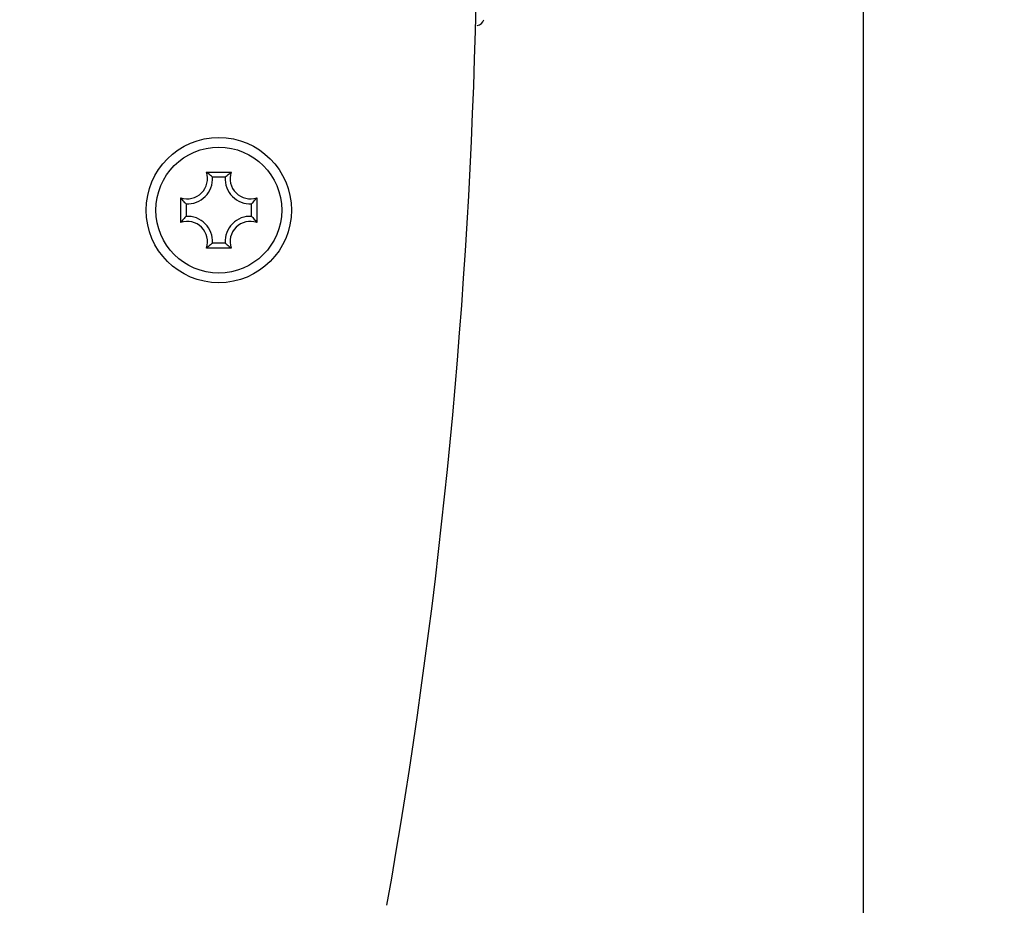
# Model space of a CAD drawing. Header units: millimetres. Extents: x 0 to 420, y 0 to 297.
# Tile 94 of 104: x 362 to 372, y 215 to 224. Entities that reach past the tile are written whole.
import ezdxf

# ---------------------------------------------------------------- set-up
doc = ezdxf.new("R2010")
doc.units = ezdxf.units.MM
doc.header["$LTSCALE"] = 23.1
doc.header["$PDMODE"] = 3
doc.header["$PDSIZE"] = 0.3125
doc.layers.get('0').update_dxf_attribs({"linetype": 'CONTINUOUS'})
doc.layers.get('Defpoints').update_dxf_attribs({"linetype": 'CONTINUOUS'})
doc.layers.add('DIM_PILOTEES', color=7, linetype='CONTINUOUS')
doc.styles.get("Standard").update_dxf_attribs({"font": 'txt', "width": 0.7})
doc.dimstyles.new('DIMSTYLE_1', dxfattribs={"dimtxt": 2.5, "dimasz": 3.5, "dimexe": 2, "dimexo": 0, "dimtad": 1, "dimdec": 0, "dimlfac": 4, "dimdsep": 46, "dimtxsty": 'Standard', "dimblk": '_FILLED', "dimblk1": '_FILLED', "dimblk2": '_FILLED', "dimcen": 0.09, "dimazin": 2, "dimtp": 0.5, "dimtm": 0.5, "dimtfac": 1, "dimtdec": 0, "dimtofl": 0, "dimtmove": 0, "dimatfit": 3, "dimldrblk": '_FILLED', "dimfxl": 0, "dimtolj": 1, "dimarcsym": 0})
doc.dimstyles.new('DIMSTYLE_5', dxfattribs={"dimtxt": 2.5, "dimasz": 3.5, "dimexe": 2, "dimexo": 0, "dimgap": 2.5, "dimtad": 1, "dimlfac": 4, "dimdsep": 46, "dimtxsty": 'Standard', "dimblk": '_FILLED', "dimblk1": '_FILLED', "dimblk2": '_FILLED', "dimcen": 0.09, "dimazin": 2, "dimtp": 0.5, "dimtm": 0.5, "dimtfac": 1, "dimtofl": 0, "dimtmove": 0, "dimatfit": 3, "dimldrblk": '_FILLED', "dimfxl": 0, "dimtolj": 1, "dimarcsym": 0})

# ---------------------------------------------------------------- blocks, each defined once
blk = doc.blocks.new('_FILLED')
at = {"color": 0, "linetype": 'ByBlock'}
blk.add_solid([(0, 0), (-1, 0.1429), (-1, -0.1429)], dxfattribs=at)
blk = doc.blocks.new('*D6')
at = {"layer": 'DIM_PILOTEES', "color": 2, "linetype": 'Continuous'}
for p, q in [((370.369, 250.876), (370.369, 152.328)), ((334.079, 188.243), (334.079, 152.328)), ((334.079, 154.328), (352.224, 154.328)), ((370.369, 154.328), (352.224, 154.328))]:
    blk.add_line(p, q, dxfattribs=at)
at = {"layer": 'DIM_PILOTEES', "color": 2, "linetype": 'Continuous', "xscale": 3.5, "yscale": 3.5, "zscale": 3.5, "rotation": 180}
blk.add_blockref('_FILLED', (334.079, 154.328), dxfattribs=at)
at = {"layer": 'DIM_PILOTEES', "color": 2, "linetype": 'Continuous', "xscale": 3.5, "yscale": 3.5, "zscale": 3.5}
blk.add_blockref('_FILLED', (370.369, 154.328), dxfattribs=at)
at = {"layer": 'DIM_PILOTEES', "color": 2, "linetype": 'Continuous', "insert": (352.835, 157.453), "char_height": 2.5, "width": 7.76786, "attachment_point": 2, "line_spacing_factor": 0.9}
blk.add_mtext('{\\ftxt;\\W0.0001;\\H0.0001;\\~}{\\ftxt;\\W2.0714285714;\\H2.5; }{\\ftxt;\\W0.0001;\\H0.0001;\\~}', dxfattribs=at)
blk = doc.blocks.new('*D9')
at = {"layer": 'Defpoints', "color": 0, "linetype": 'Continuous'}
for p in [(323.479, 271.104), (352.829, 225.034), (309.135, 219.281), (396.54, 219.279)]:
    blk.add_point(p, dxfattribs=at)
at = {"layer": 'DIM_PILOTEES', "color": 0, "linetype": 'Continuous', "lineweight": -2}
for p, q in [((309.135, 219.281), (296.688, 217.643)), ((396.54, 219.279), (408.97, 217.643))]:
    blk.add_line(p, q, dxfattribs=at)
blk.add_arc((352.829, 225.034), 54.625, 356.1717, 183.8283, dxfattribs=at)
at = {"layer": 'DIM_PILOTEES', "color": 0, "linetype": 'Continuous', "lineweight": -2, "xscale": 3.5, "yscale": 3.5, "zscale": 3.5}
for p, rotation in [((298.671, 217.904), 275.6641338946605), ((406.987, 217.904), 264.3358661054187)]:
    blk.add_blockref('_FILLED', p, dxfattribs=dict(at, rotation=rotation))
at = {"layer": 'DIM_PILOTEES', "color": 0, "linetype": 'Continuous', "insert": (360.867, 284.956), "char_height": 2.5, "width": 23.75, "attachment_point": 2, "rotation": 352.3597, "line_spacing_factor": 0.9}
blk.add_mtext('\\A1;{\\ftxt;\\W0.0001;\\H0.0001;\\~}{\\ftxt;\\W3.5952380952;\\H2.5; }{\\ftxt;\\W0.0001;\\H0.0001;\\~}{\\ftxt;\\W0.0001;\\H0.0001;\\~}{\\ftxt;\\W2.0714285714;\\H2.5; }{\\ftxt;\\W0.0001;\\H0.0001;\\~}{\\ftxt;\\W0.0001;\\H0.0001;\\~}{\\ftxt;\\W0.6666666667;\\H2.5; }{\\ftxt;\\W0.0001;\\H0.0001;\\~}', dxfattribs=at)

msp = doc.modelspace()

# ---------------------------------------------------------------- linework, layer by layer
at = {"color": 7, "linetype": 'Continuous'}
for p, q in [((363.585, 222.4332), (363.8405, 222.4332)), ((363.7772, 222.3804), (363.6483, 222.3804)), ((363.321, 221.9136), (363.321, 222.1691)), ((364.1045, 222.1691), (364.1045, 221.9136)), ((363.3737, 222.1058), (363.3737, 221.977)), ((364.0518, 221.977), (364.0518, 222.1058)), ((363.33, 221.9259), (363.329, 221.9246)), ((363.33, 221.9258), (363.329, 221.9246)), ((363.8405, 221.6496), (363.585, 221.6496)), ((363.5972, 221.6587), (363.5959, 221.6577)), ((363.5972, 221.6587), (363.5959, 221.6577)), ((363.6483, 221.7023), (363.7772, 221.7023))]:
    msp.add_line(p, q, dxfattribs=at)
for centre, radius in [((352.8293, 225.0337), 33.7052), ((363.7127, 222.0414), 0.65)]:
    msp.add_circle(centre, radius, dxfattribs=at)
at = {"color": 3, "linetype": 'Continuous'}
msp.add_circle((363.7127, 222.0414), 0.75, dxfattribs=at)
msp.add_arc((305.1352, 225.5256), 61.25, 349.973419, 6.962054, dxfattribs=at)
at = {"color": 7, "linetype": 'Continuous'}
for centre, radius, start, end in [((366.3765, 224.0235), 0.075, 275, 347.96061), ((363.3877, 222.3664), 0.2082, 251.30248, 18.69752), ((363.3877, 222.3664), 0.2609, 266.91266, 3.08734), ((363.2757, 222.0021), 0.5305, 52.69901, 54.3401), ((364.0377, 222.3664), 0.2609, 176.91266, 273.08734), ((364.1497, 222.0021), 0.5305, 125.6599, 127.30093), ((364.0377, 222.3664), 0.2082, 161.30248, 288.69752), ((363.752, 222.4784), 0.5305, 215.6599, 217.30107), ((363.6735, 222.4784), 0.5305, 322.69891, 324.3401), ((363.3877, 221.7164), 0.2609, 356.91266, 93.08734), ((364.0377, 221.7164), 0.2609, 86.91266, 183.08734), ((363.7507, 221.6053), 0.5289, 142.8704, 144.34214), ((363.3877, 221.7164), 0.2082, 341.30248, 108.69752), ((364.0377, 221.7164), 0.2082, 71.30248, 198.69752), ((363.6735, 221.6044), 0.5305, 35.6599, 37.30107), ((363.2767, 222.0793), 0.5289, 305.65786, 307.1296), ((364.1497, 222.0807), 0.5305, 232.69901, 234.3401)]:
    msp.add_arc(centre, radius, start, end, dxfattribs=at)
for points, knots in [([(363.6483, 222.3804), (363.6444, 222.3841), (363.628, 222.3994), (363.6108, 222.4138), (363.5972, 222.4241)], [0, 0, 0, 0, 0.2394543, 1, 1, 1, 1]), ([(363.7772, 222.3804), (363.7811, 222.3841), (363.7975, 222.3994), (363.8147, 222.4138), (363.8283, 222.4241)], [0, 0, 0, 0, 0.2394542, 1, 1, 1, 1]), ([(363.3737, 222.1058), (363.37, 222.1097), (363.3548, 222.1262), (363.3403, 222.1434), (363.33, 222.1569)], [0, 0, 0, 0, 0.2394545, 1, 1, 1, 1]), ([(364.0518, 222.1058), (364.0555, 222.1097), (364.0707, 222.1262), (364.0851, 222.1434), (364.0955, 222.1569)], [0, 0, 0, 0, 0.2394545, 1, 1, 1, 1]), ([(363.3737, 221.977), (363.37, 221.9731), (363.3548, 221.9566), (363.3403, 221.9394), (363.33, 221.9259)], [0, 0, 0, 0, 0.2394545, 1, 1, 1, 1]), ([(364.0518, 221.977), (364.0555, 221.9731), (364.0707, 221.9566), (364.0851, 221.9394), (364.0955, 221.9259)], [0, 0, 0, 0, 0.2394545, 1, 1, 1, 1]), ([(363.6483, 221.7023), (363.6444, 221.6986), (363.628, 221.6834), (363.6108, 221.669), (363.5972, 221.6587)], [0, 0, 0, 0, 0.2394542, 1, 1, 1, 1]), ([(363.7772, 221.7023), (363.7811, 221.6986), (363.7975, 221.6834), (363.8147, 221.669), (363.8283, 221.6587)], [0, 0, 0, 0, 0.2394543, 1, 1, 1, 1])]:
    msp.add_open_spline(points, degree=3, knots=knots, dxfattribs=at)

# ---------------------------------------------------------------- dimensions: what is measured, and where the dimension line sits
at = {"layer": 'DIM_PILOTEES', "color": 2, "linetype": 'Continuous'}
dim = msp.add_angular_dim_3p(base=(323.4791, 271.1043), center=(352.8293, 225.0337), p1=(396.5402, 219.2791), p2=(309.135, 219.2813), text='{\\ftxt;\\W0.0001;\\H0.0001;\\~}{\\ftxt;\\W3.5952380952;\\H2.5; }{\\ftxt;\\W0.0001;\\H0.0001;\\~}{\\ftxt;\\W0.0001;\\H0.0001;\\~}{\\ftxt;\\W2.0714285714;\\H2.5; }{\\ftxt;\\W0.0001;\\H0.0001;\\~}{\\ftxt;\\W0.0001;\\H0.0001;\\~}{\\ftxt;\\W0.6666666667;\\H2.5; }{\\ftxt;\\W0.0001;\\H0.0001;\\~}', dimstyle='DIMSTYLE_5', dxfattribs=at)
dim.commit()
dim.dimension.update_dxf_attribs({"geometry": '*D9', "text_midpoint": (360.0919, 279.1741), "dimtype": 165})
dim = msp.add_linear_dim(base=(370.3691, 154.328), p1=(334.0786, 188.2428), p2=(370.3691, 250.8761), text='{\\ftxt;\\W0.0001;\\H0.0001;\\~}{\\ftxt;\\W2.0714285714;\\H2.5; }{\\ftxt;\\W0.0001;\\H0.0001;\\~}', dimstyle='DIMSTYLE_1', dxfattribs=at)
dim.commit()
dim.dimension.update_dxf_attribs({"geometry": '*D6', "text_midpoint": (352.4774, 154.328), "dimtype": 160})

doc.saveas('drawing.dxf')
